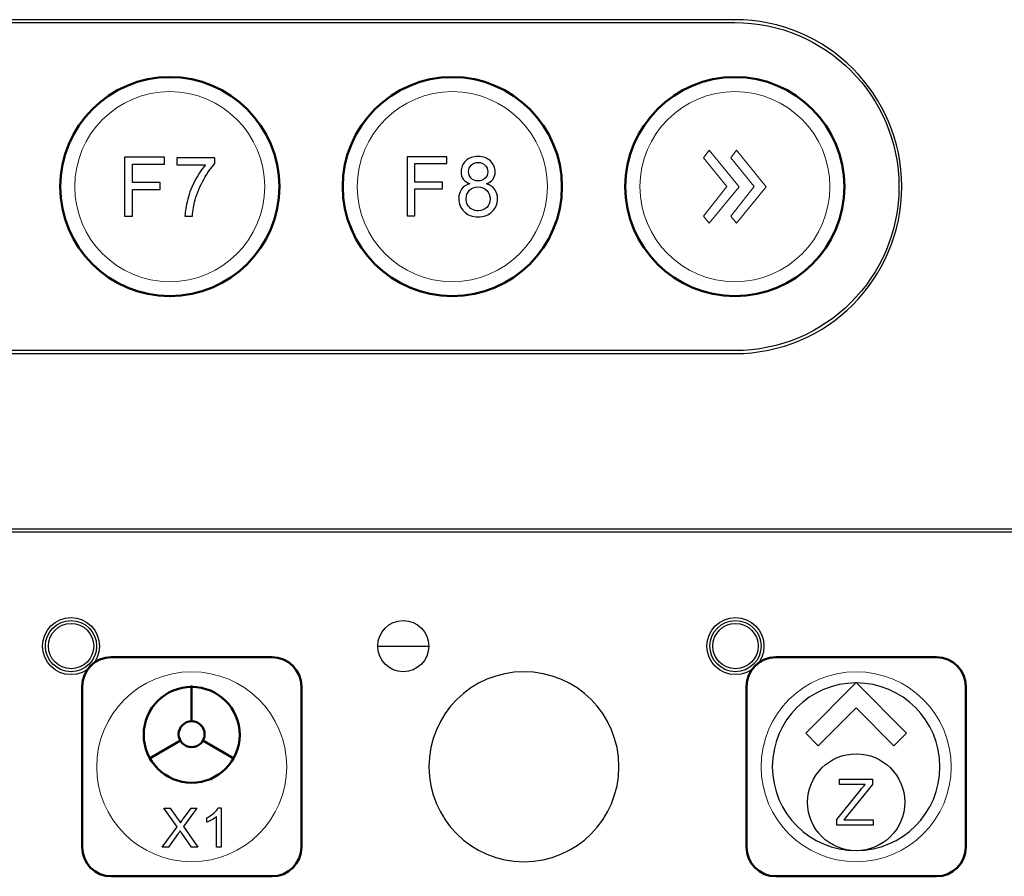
# Model space of a CAD drawing. Header units: millimetres. Extents: x 6964 to 8548, y -230 to 508.
# Tile 18 of 137: x 7194 to 7261, y -133 to -74. Entities that reach past the tile are written whole.
import ezdxf

# ---------------------------------------------------------------- set-up
doc = ezdxf.new("R2010")
doc.units = ezdxf.units.MM
doc.header["$LTSCALE"] = 3
doc.layers.add('layer 1', color=7, linetype='Continuous')

msp = doc.modelspace()

# ---------------------------------------------------------------- linework, layer by layer
at = {"linetype": 'Continuous', "lineweight": 30}
for p, q in [((7242.809, -74.461), (7068.839, -74.461)), ((7068.839, -97.31), (7242.809, -97.31)), ((7420.175, -109.33), (7059.322, -109.33))]:
    msp.add_line(p, q, dxfattribs=at)
msp.add_line((7218.38, -117.331), (7221.88, -117.331))
msp.add_arc((7242.809, -85.886), 11.425, 270, 90, dxfattribs=at)
at = {"layer": 'layer 1'}
for points, knots in [([(7242.817, -97.11), (7249.016, -97.11), (7254.041, -92.085), (7254.041, -85.886), (7254.041, -85.886), (7254.041, -79.687), (7249.016, -74.661), (7242.817, -74.661), (7242.817, -74.661), (7242.817, -74.661), (7068.847, -74.661), (7068.847, -74.661), (7068.847, -74.661), (7064.837, -74.661), (7061.131, -76.8), (7059.126, -80.273), (7059.126, -80.273), (7057.121, -83.746), (7057.121, -88.025), (7059.126, -91.498), (7059.126, -91.498), (7061.131, -94.971), (7064.837, -97.11), (7068.847, -97.11), (7068.847, -97.11), (7068.847, -97.11), (7242.817, -97.11), (7242.817, -97.11)], [0, 0, 0, 0, 0.125, 0.125, 0.125, 0.125, 0.25, 0.25, 0.25, 0.25, 0.375, 0.375, 0.375, 0.375, 0.5, 0.5, 0.5, 0.5, 0.625, 0.625, 0.625, 0.625, 0.75, 0.75, 0.75, 0.75, 1, 1, 1, 1]), ([(7201.068, -87.906), (7201.068, -87.906), (7201.068, -83.865), (7201.068, -83.865), (7201.068, -83.865), (7201.068, -83.865), (7203.794, -83.865), (7203.794, -83.865), (7203.794, -83.865), (7203.794, -83.865), (7203.794, -84.339), (7203.794, -84.339), (7203.794, -84.339), (7203.794, -84.339), (7201.604, -84.339), (7201.604, -84.339), (7201.604, -84.339), (7201.604, -84.339), (7201.604, -85.598), (7201.604, -85.598), (7201.604, -85.598), (7201.604, -85.598), (7203.501, -85.598), (7203.501, -85.598), (7203.501, -85.598), (7203.501, -85.598), (7203.501, -86.072), (7203.501, -86.072), (7203.501, -86.072), (7203.501, -86.072), (7201.604, -86.072), (7201.604, -86.072), (7201.604, -86.072), (7201.604, -86.072), (7201.604, -87.906), (7201.604, -87.906), (7201.604, -87.906), (7201.604, -87.906), (7201.068, -87.906), (7201.068, -87.906)], [0, 0, 0, 0, 0.090909, 0.090909, 0.090909, 0.090909, 0.181818, 0.181818, 0.181818, 0.181818, 0.272727, 0.272727, 0.272727, 0.272727, 0.363636, 0.363636, 0.363636, 0.363636, 0.454545, 0.454545, 0.454545, 0.454545, 0.545455, 0.545455, 0.545455, 0.545455, 0.636364, 0.636364, 0.636364, 0.636364, 0.727273, 0.727273, 0.727273, 0.727273, 0.818182, 0.818182, 0.818182, 0.818182, 1, 1, 1, 1]), ([(7204.632, -84.39), (7204.632, -84.39), (7204.632, -83.916), (7204.632, -83.916), (7204.632, -83.916), (7204.632, -83.916), (7207.245, -83.916), (7207.245, -83.916), (7207.245, -83.916), (7207.245, -83.916), (7207.245, -84.3), (7207.245, -84.3), (7207.245, -84.3), (7206.989, -84.573), (7206.733, -84.937), (7206.481, -85.392), (7206.481, -85.392), (7206.228, -85.846), (7206.033, -86.314), (7205.895, -86.795), (7205.895, -86.795), (7205.796, -87.132), (7205.732, -87.504), (7205.704, -87.906), (7205.704, -87.906), (7205.704, -87.906), (7205.196, -87.906), (7205.196, -87.906), (7205.196, -87.906), (7205.202, -87.588), (7205.264, -87.204), (7205.384, -86.753), (7205.384, -86.753), (7205.503, -86.302), (7205.673, -85.867), (7205.896, -85.448), (7205.896, -85.448), (7206.119, -85.03), (7206.356, -84.677), (7206.608, -84.39), (7206.608, -84.39), (7206.608, -84.39), (7204.632, -84.39), (7204.632, -84.39)], [0, 0, 0, 0, 0.083333, 0.083333, 0.083333, 0.083333, 0.166667, 0.166667, 0.166667, 0.166667, 0.25, 0.25, 0.25, 0.25, 0.333333, 0.333333, 0.333333, 0.333333, 0.416667, 0.416667, 0.416667, 0.416667, 0.5, 0.5, 0.5, 0.5, 0.583333, 0.583333, 0.583333, 0.583333, 0.666667, 0.666667, 0.666667, 0.666667, 0.75, 0.75, 0.75, 0.75, 0.833333, 0.833333, 0.833333, 0.833333, 1, 1, 1, 1]), ([(7220.393, -87.881), (7220.393, -87.881), (7220.393, -83.84), (7220.393, -83.84), (7220.393, -83.84), (7220.393, -83.84), (7223.119, -83.84), (7223.119, -83.84), (7223.119, -83.84), (7223.119, -83.84), (7223.119, -84.314), (7223.119, -84.314), (7223.119, -84.314), (7223.119, -84.314), (7220.929, -84.314), (7220.929, -84.314), (7220.929, -84.314), (7220.929, -84.314), (7220.929, -85.572), (7220.929, -85.572), (7220.929, -85.572), (7220.929, -85.572), (7222.825, -85.572), (7222.825, -85.572), (7222.825, -85.572), (7222.825, -85.572), (7222.825, -86.047), (7222.825, -86.047), (7222.825, -86.047), (7222.825, -86.047), (7220.929, -86.047), (7220.929, -86.047), (7220.929, -86.047), (7220.929, -86.047), (7220.929, -87.881), (7220.929, -87.881), (7220.929, -87.881), (7220.929, -87.881), (7220.393, -87.881), (7220.393, -87.881)], [0, 0, 0, 0, 0.090909, 0.090909, 0.090909, 0.090909, 0.181818, 0.181818, 0.181818, 0.181818, 0.272727, 0.272727, 0.272727, 0.272727, 0.363636, 0.363636, 0.363636, 0.363636, 0.454545, 0.454545, 0.454545, 0.454545, 0.545455, 0.545455, 0.545455, 0.545455, 0.636364, 0.636364, 0.636364, 0.636364, 0.727273, 0.727273, 0.727273, 0.727273, 0.818182, 0.818182, 0.818182, 0.818182, 1, 1, 1, 1]), ([(7224.693, -85.69), (7224.487, -85.615), (7224.335, -85.507), (7224.235, -85.367), (7224.235, -85.367), (7224.136, -85.227), (7224.086, -85.06), (7224.086, -84.865), (7224.086, -84.865), (7224.086, -84.571), (7224.192, -84.324), (7224.402, -84.124), (7224.402, -84.124), (7224.614, -83.923), (7224.894, -83.823), (7225.245, -83.823), (7225.245, -83.823), (7225.597, -83.823), (7225.881, -83.925), (7226.096, -84.13), (7226.096, -84.13), (7226.31, -84.335), (7226.417, -84.585), (7226.417, -84.879), (7226.417, -84.879), (7226.417, -85.066), (7226.368, -85.23), (7226.271, -85.368), (7226.271, -85.368), (7226.173, -85.508), (7226.024, -85.615), (7225.824, -85.69), (7225.824, -85.69), (7226.071, -85.771), (7226.258, -85.901), (7226.387, -86.081), (7226.387, -86.081), (7226.516, -86.261), (7226.581, -86.476), (7226.581, -86.726), (7226.581, -86.726), (7226.581, -87.071), (7226.459, -87.361), (7226.215, -87.596), (7226.215, -87.596), (7225.971, -87.831), (7225.65, -87.949), (7225.252, -87.949), (7225.252, -87.949), (7224.854, -87.949), (7224.533, -87.831), (7224.289, -87.595), (7224.289, -87.595), (7224.045, -87.359), (7223.923, -87.064), (7223.923, -86.712), (7223.923, -86.712), (7223.923, -86.449), (7223.989, -86.229), (7224.123, -86.052), (7224.123, -86.052), (7224.257, -85.874), (7224.447, -85.754), (7224.693, -85.69)], [0, 0, 0, 0, 0.058824, 0.058824, 0.058824, 0.058824, 0.117647, 0.117647, 0.117647, 0.117647, 0.176471, 0.176471, 0.176471, 0.176471, 0.235294, 0.235294, 0.235294, 0.235294, 0.294118, 0.294118, 0.294118, 0.294118, 0.352941, 0.352941, 0.352941, 0.352941, 0.411765, 0.411765, 0.411765, 0.411765, 0.470588, 0.470588, 0.470588, 0.470588, 0.529412, 0.529412, 0.529412, 0.529412, 0.588235, 0.588235, 0.588235, 0.588235, 0.647059, 0.647059, 0.647059, 0.647059, 0.705882, 0.705882, 0.705882, 0.705882, 0.764706, 0.764706, 0.764706, 0.764706, 0.823529, 0.823529, 0.823529, 0.823529, 0.882353, 0.882353, 0.882353, 0.882353, 1, 1, 1, 1]), ([(7224.594, -84.847), (7224.594, -85.039), (7224.655, -85.195), (7224.777, -85.317), (7224.777, -85.317), (7224.899, -85.438), (7225.059, -85.499), (7225.257, -85.499), (7225.257, -85.499), (7225.45, -85.499), (7225.606, -85.439), (7225.728, -85.318), (7225.728, -85.318), (7225.849, -85.198), (7225.909, -85.05), (7225.909, -84.875), (7225.909, -84.875), (7225.909, -84.693), (7225.847, -84.54), (7225.722, -84.415), (7225.722, -84.415), (7225.598, -84.291), (7225.441, -84.229), (7225.252, -84.229), (7225.252, -84.229), (7225.061, -84.229), (7224.904, -84.29), (7224.78, -84.412), (7224.78, -84.412), (7224.656, -84.533), (7224.594, -84.678), (7224.594, -84.847)], [0, 0, 0, 0, 0.111111, 0.111111, 0.111111, 0.111111, 0.222222, 0.222222, 0.222222, 0.222222, 0.333333, 0.333333, 0.333333, 0.333333, 0.444444, 0.444444, 0.444444, 0.444444, 0.555556, 0.555556, 0.555556, 0.555556, 0.666667, 0.666667, 0.666667, 0.666667, 0.777778, 0.777778, 0.777778, 0.777778, 1, 1, 1, 1]), ([(7224.431, -86.715), (7224.431, -86.858), (7224.463, -86.994), (7224.529, -87.127), (7224.529, -87.127), (7224.595, -87.258), (7224.695, -87.361), (7224.828, -87.433), (7224.828, -87.433), (7224.961, -87.506), (7225.104, -87.542), (7225.256, -87.542), (7225.256, -87.542), (7225.495, -87.542), (7225.69, -87.466), (7225.844, -87.314), (7225.844, -87.314), (7225.997, -87.161), (7226.073, -86.968), (7226.073, -86.732), (7226.073, -86.732), (7226.073, -86.493), (7225.994, -86.296), (7225.837, -86.14), (7225.837, -86.14), (7225.679, -85.984), (7225.479, -85.906), (7225.24, -85.906), (7225.24, -85.906), (7225.004, -85.906), (7224.812, -85.983), (7224.659, -86.137), (7224.659, -86.137), (7224.507, -86.291), (7224.431, -86.484), (7224.431, -86.715)], [0, 0, 0, 0, 0.1, 0.1, 0.1, 0.1, 0.2, 0.2, 0.2, 0.2, 0.3, 0.3, 0.3, 0.3, 0.4, 0.4, 0.4, 0.4, 0.5, 0.5, 0.5, 0.5, 0.6, 0.6, 0.6, 0.6, 0.7, 0.7, 0.7, 0.7, 0.8, 0.8, 0.8, 0.8, 1, 1, 1, 1]), ([(7199.352, -117.331), (7199.352, -116.254), (7198.479, -115.381), (7197.402, -115.381), (7197.402, -115.381), (7196.325, -115.381), (7195.452, -116.254), (7195.452, -117.331), (7195.452, -117.331), (7195.452, -118.408), (7196.325, -119.281), (7197.402, -119.281), (7197.402, -119.281), (7198.479, -119.281), (7199.352, -118.408), (7199.352, -117.331)], [0, 0, 0, 0, 0.2, 0.2, 0.2, 0.2, 0.4, 0.4, 0.4, 0.4, 0.6, 0.6, 0.6, 0.6, 1, 1, 1, 1]), ([(7199.152, -117.331), (7199.152, -116.364), (7198.368, -115.581), (7197.402, -115.581), (7197.402, -115.581), (7196.435, -115.581), (7195.652, -116.364), (7195.652, -117.331), (7195.652, -117.331), (7195.652, -118.297), (7196.435, -119.081), (7197.402, -119.081), (7197.402, -119.081), (7198.368, -119.081), (7199.152, -118.297), (7199.152, -117.331)], [0, 0, 0, 0, 0.2, 0.2, 0.2, 0.2, 0.4, 0.4, 0.4, 0.4, 0.6, 0.6, 0.6, 0.6, 1, 1, 1, 1]), ([(7198.952, -117.331), (7198.952, -116.475), (7198.258, -115.781), (7197.402, -115.781), (7197.402, -115.781), (7196.546, -115.781), (7195.852, -116.475), (7195.852, -117.331), (7195.852, -117.331), (7195.852, -118.187), (7196.546, -118.881), (7197.402, -118.881), (7197.402, -118.881), (7198.258, -118.881), (7198.952, -118.187), (7198.952, -117.331)], [0, 0, 0, 0, 0.2, 0.2, 0.2, 0.2, 0.4, 0.4, 0.4, 0.4, 0.6, 0.6, 0.6, 0.6, 1, 1, 1, 1]), ([(7221.88, -117.331), (7221.88, -116.364), (7221.096, -115.581), (7220.13, -115.581), (7220.13, -115.581), (7219.163, -115.581), (7218.38, -116.364), (7218.38, -117.331), (7218.38, -117.331), (7218.38, -118.297), (7219.163, -119.081), (7220.13, -119.081), (7220.13, -119.081), (7221.096, -119.081), (7221.88, -118.297), (7221.88, -117.331)], [0, 0, 0, 0, 0.2, 0.2, 0.2, 0.2, 0.4, 0.4, 0.4, 0.4, 0.6, 0.6, 0.6, 0.6, 1, 1, 1, 1]), ([(7244.808, -117.331), (7244.808, -116.254), (7243.935, -115.381), (7242.858, -115.381), (7242.858, -115.381), (7241.781, -115.381), (7240.908, -116.254), (7240.908, -117.331), (7240.908, -117.331), (7240.908, -118.408), (7241.781, -119.281), (7242.858, -119.281), (7242.858, -119.281), (7243.935, -119.281), (7244.808, -118.408), (7244.808, -117.331)], [0, 0, 0, 0, 0.2, 0.2, 0.2, 0.2, 0.4, 0.4, 0.4, 0.4, 0.6, 0.6, 0.6, 0.6, 1, 1, 1, 1]), ([(7244.608, -117.331), (7244.608, -116.364), (7243.824, -115.581), (7242.858, -115.581), (7242.858, -115.581), (7241.891, -115.581), (7241.108, -116.364), (7241.108, -117.331), (7241.108, -117.331), (7241.108, -118.297), (7241.891, -119.081), (7242.858, -119.081), (7242.858, -119.081), (7243.824, -119.081), (7244.608, -118.297), (7244.608, -117.331)], [0, 0, 0, 0, 0.2, 0.2, 0.2, 0.2, 0.4, 0.4, 0.4, 0.4, 0.6, 0.6, 0.6, 0.6, 1, 1, 1, 1]), ([(7244.408, -117.331), (7244.408, -116.475), (7243.714, -115.781), (7242.858, -115.781), (7242.858, -115.781), (7242.002, -115.781), (7241.308, -116.475), (7241.308, -117.331), (7241.308, -117.331), (7241.308, -118.187), (7242.002, -118.881), (7242.858, -118.881), (7242.858, -118.881), (7243.714, -118.881), (7244.408, -118.187), (7244.408, -117.331)], [0, 0, 0, 0, 0.2, 0.2, 0.2, 0.2, 0.4, 0.4, 0.4, 0.4, 0.6, 0.6, 0.6, 0.6, 1, 1, 1, 1]), ([(7234.885, -125.586), (7234.885, -121.996), (7231.974, -119.086), (7228.385, -119.086), (7228.385, -119.086), (7224.795, -119.086), (7221.885, -121.996), (7221.885, -125.586), (7221.885, -125.586), (7221.885, -129.175), (7224.795, -132.086), (7228.385, -132.086)], [0, 0, 0, 0, 0.2, 0.2, 0.2, 0.2, 0.4, 0.4, 0.4, 0.4, 0.6, 0.6, 0.6, 0.6]), ([(7251.113, -131.338), (7252.946, -131.338), (7254.433, -129.851), (7254.433, -128.018), (7254.433, -128.018), (7254.433, -126.185), (7252.946, -124.698), (7251.113, -124.698), (7251.113, -124.698), (7249.279, -124.698), (7247.793, -126.185), (7247.793, -128.018), (7247.793, -128.018), (7247.793, -129.851), (7249.279, -131.338), (7251.113, -131.338)], [0, 0, 0, 0, 0.2, 0.2, 0.2, 0.2, 0.4, 0.4, 0.4, 0.4, 0.6, 0.6, 0.6, 0.6, 1, 1, 1, 1]), ([(7207.349, -128.995), (7207.269, -129.071), (7207.165, -129.146), (7207.037, -129.222), (7207.037, -129.222), (7206.909, -129.297), (7206.793, -129.354), (7206.691, -129.391)], [0.2, 0.2, 0.2, 0.2, 0.3, 0.3, 0.3, 0.3, 0.4, 0.4, 0.4, 0.4])]:
    msp.add_open_spline(points, degree=3, knots=knots, dxfattribs=at)
at = {"layer": 'layer 1', "lineweight": 50}
for points, knots in [([(7204.157, -93.386), (7204.157, -93.386), (7204.157, -93.386), (7204.157, -93.386), (7204.157, -93.386), (7208.282, -93.386), (7211.657, -90.011), (7211.657, -85.886), (7211.657, -85.886), (7211.657, -85.886), (7211.657, -85.886), (7211.657, -85.886), (7211.657, -85.886), (7211.657, -81.761), (7208.282, -78.386), (7204.157, -78.386), (7204.157, -78.386), (7204.157, -78.386), (7204.157, -78.386), (7204.157, -78.386), (7204.157, -78.386), (7200.032, -78.386), (7196.657, -81.761), (7196.657, -85.886), (7196.657, -85.886), (7196.657, -85.886), (7196.657, -85.886), (7196.657, -85.886), (7196.657, -85.886), (7196.657, -90.011), (7200.032, -93.386), (7204.157, -93.386)], [0, 0, 0, 0, 0.111111, 0.111111, 0.111111, 0.111111, 0.222222, 0.222222, 0.222222, 0.222222, 0.333333, 0.333333, 0.333333, 0.333333, 0.444444, 0.444444, 0.444444, 0.444444, 0.555556, 0.555556, 0.555556, 0.555556, 0.666667, 0.666667, 0.666667, 0.666667, 0.777778, 0.777778, 0.777778, 0.777778, 1, 1, 1, 1]), ([(7223.487, -93.386), (7223.487, -93.386), (7223.487, -93.386), (7223.487, -93.386), (7223.487, -93.386), (7227.612, -93.386), (7230.987, -90.011), (7230.987, -85.886), (7230.987, -85.886), (7230.987, -85.886), (7230.987, -85.886), (7230.987, -85.886), (7230.987, -85.886), (7230.987, -81.761), (7227.612, -78.386), (7223.487, -78.386), (7223.487, -78.386), (7223.487, -78.386), (7223.487, -78.386), (7223.487, -78.386), (7223.487, -78.386), (7219.362, -78.386), (7215.987, -81.761), (7215.987, -85.886), (7215.987, -85.886), (7215.987, -85.886), (7215.987, -85.886), (7215.987, -85.886), (7215.987, -85.886), (7215.987, -90.011), (7219.362, -93.386), (7223.487, -93.386)], [0, 0, 0, 0, 0.111111, 0.111111, 0.111111, 0.111111, 0.222222, 0.222222, 0.222222, 0.222222, 0.333333, 0.333333, 0.333333, 0.333333, 0.444444, 0.444444, 0.444444, 0.444444, 0.555556, 0.555556, 0.555556, 0.555556, 0.666667, 0.666667, 0.666667, 0.666667, 0.777778, 0.777778, 0.777778, 0.777778, 1, 1, 1, 1]), ([(7242.817, -93.386), (7242.817, -93.386), (7242.817, -93.386), (7242.817, -93.386), (7242.817, -93.386), (7246.942, -93.386), (7250.317, -90.011), (7250.317, -85.886), (7250.317, -85.886), (7250.317, -85.886), (7250.317, -85.886), (7250.317, -85.886), (7250.317, -85.886), (7250.317, -81.761), (7246.942, -78.386), (7242.817, -78.386), (7242.817, -78.386), (7242.817, -78.386), (7242.817, -78.386), (7242.817, -78.386), (7242.817, -78.386), (7238.692, -78.386), (7235.317, -81.761), (7235.317, -85.886), (7235.317, -85.886), (7235.317, -85.886), (7235.317, -85.886), (7235.317, -85.886), (7235.317, -85.886), (7235.317, -90.011), (7238.692, -93.386), (7242.817, -93.386)], [0, 0, 0, 0, 0.111111, 0.111111, 0.111111, 0.111111, 0.222222, 0.222222, 0.222222, 0.222222, 0.333333, 0.333333, 0.333333, 0.333333, 0.444444, 0.444444, 0.444444, 0.444444, 0.555556, 0.555556, 0.555556, 0.555556, 0.666667, 0.666667, 0.666667, 0.666667, 0.777778, 0.777778, 0.777778, 0.777778, 1, 1, 1, 1]), ([(7205.657, -120.119), (7207.469, -120.119), (7208.939, -121.589), (7208.939, -123.401), (7208.939, -123.401), (7208.939, -125.214), (7207.469, -126.684), (7205.657, -126.684), (7205.657, -126.684), (7203.844, -126.684), (7202.374, -125.214), (7202.374, -123.401), (7202.374, -123.401), (7202.374, -121.589), (7203.844, -120.119), (7205.657, -120.119)], [0, 0, 0, 0, 0.2, 0.2, 0.2, 0.2, 0.4, 0.4, 0.4, 0.4, 0.6, 0.6, 0.6, 0.6, 1, 1, 1, 1]), ([(7205.653, -122.47), (7206.144, -122.47), (7206.542, -122.868), (7206.542, -123.358), (7206.542, -123.358), (7206.542, -123.849), (7206.144, -124.247), (7205.653, -124.247), (7205.653, -124.247), (7205.163, -124.247), (7204.765, -123.849), (7204.765, -123.358), (7204.765, -123.358), (7204.765, -122.868), (7205.163, -122.47), (7205.653, -122.47)], [0, 0, 0, 0, 0.2, 0.2, 0.2, 0.2, 0.4, 0.4, 0.4, 0.4, 0.6, 0.6, 0.6, 0.6, 1, 1, 1, 1])]:
    msp.add_open_spline(points, degree=3, knots=knots, dxfattribs=at)
at = {"layer": 'layer 1', "lineweight": 9}
for points, knots in [([(7210.657, -85.886), (7210.657, -82.296), (7207.747, -79.386), (7204.157, -79.386), (7204.157, -79.386), (7200.567, -79.386), (7197.657, -82.296), (7197.657, -85.886), (7197.657, -85.886), (7197.657, -89.476), (7200.567, -92.386), (7204.157, -92.386), (7204.157, -92.386), (7207.747, -92.386), (7210.657, -89.476), (7210.657, -85.886)], [0, 0, 0, 0, 0.2, 0.2, 0.2, 0.2, 0.4, 0.4, 0.4, 0.4, 0.6, 0.6, 0.6, 0.6, 1, 1, 1, 1]), ([(7229.987, -85.886), (7229.987, -82.296), (7227.077, -79.386), (7223.487, -79.386), (7223.487, -79.386), (7219.897, -79.386), (7216.987, -82.296), (7216.987, -85.886), (7216.987, -85.886), (7216.987, -89.476), (7219.897, -92.386), (7223.487, -92.386), (7223.487, -92.386), (7227.077, -92.386), (7229.987, -89.476), (7229.987, -85.886)], [0, 0, 0, 0, 0.2, 0.2, 0.2, 0.2, 0.4, 0.4, 0.4, 0.4, 0.6, 0.6, 0.6, 0.6, 1, 1, 1, 1]), ([(7249.317, -85.886), (7249.317, -82.296), (7246.407, -79.386), (7242.817, -79.386), (7242.817, -79.386), (7239.227, -79.386), (7236.317, -82.296), (7236.317, -85.886), (7236.317, -85.886), (7236.317, -89.476), (7239.227, -92.386), (7242.817, -92.386), (7242.817, -92.386), (7246.407, -92.386), (7249.317, -89.476), (7249.317, -85.886)], [0, 0, 0, 0, 0.2, 0.2, 0.2, 0.2, 0.4, 0.4, 0.4, 0.4, 0.6, 0.6, 0.6, 0.6, 1, 1, 1, 1]), ([(7241.067, -88.383), (7241.067, -88.383), (7243.1, -85.908), (7243.1, -85.908), (7243.1, -85.908), (7243.1, -85.908), (7241.067, -83.388), (7241.067, -83.388), (7241.067, -83.388), (7241.067, -83.388), (7240.669, -83.919), (7240.669, -83.919), (7240.669, -83.919), (7240.669, -83.919), (7242.272, -85.878), (7242.272, -85.878), (7242.272, -85.878), (7242.272, -85.878), (7240.669, -87.897), (7240.669, -87.897), (7240.669, -87.897), (7240.669, -87.897), (7241.067, -88.383), (7241.067, -88.383)], [0, 0, 0, 0, 0.142857, 0.142857, 0.142857, 0.142857, 0.285714, 0.285714, 0.285714, 0.285714, 0.428571, 0.428571, 0.428571, 0.428571, 0.571429, 0.571429, 0.571429, 0.571429, 0.714286, 0.714286, 0.714286, 0.714286, 1, 1, 1, 1]), ([(7242.931, -88.383), (7242.931, -88.383), (7244.964, -85.908), (7244.964, -85.908), (7244.964, -85.908), (7244.964, -85.908), (7242.931, -83.388), (7242.931, -83.388), (7242.931, -83.388), (7242.931, -83.388), (7242.533, -83.919), (7242.533, -83.919), (7242.533, -83.919), (7242.533, -83.919), (7244.136, -85.878), (7244.136, -85.878), (7244.136, -85.878), (7244.136, -85.878), (7242.533, -87.897), (7242.533, -87.897), (7242.533, -87.897), (7242.533, -87.897), (7242.931, -88.383), (7242.931, -88.383)], [0, 0, 0, 0, 0.142857, 0.142857, 0.142857, 0.142857, 0.285714, 0.285714, 0.285714, 0.285714, 0.428571, 0.428571, 0.428571, 0.428571, 0.571429, 0.571429, 0.571429, 0.571429, 0.714286, 0.714286, 0.714286, 0.714286, 1, 1, 1, 1]), ([(7201.068, -87.906), (7201.068, -87.906), (7201.068, -83.865), (7201.068, -83.865), (7201.068, -83.865), (7201.068, -83.865), (7203.794, -83.865), (7203.794, -83.865), (7203.794, -83.865), (7203.794, -83.865), (7203.794, -84.339), (7203.794, -84.339), (7203.794, -84.339), (7203.794, -84.339), (7201.604, -84.339), (7201.604, -84.339), (7201.604, -84.339), (7201.604, -84.339), (7201.604, -85.598), (7201.604, -85.598), (7201.604, -85.598), (7201.604, -85.598), (7203.501, -85.598), (7203.501, -85.598), (7203.501, -85.598), (7203.501, -85.598), (7203.501, -86.072), (7203.501, -86.072), (7203.501, -86.072), (7203.501, -86.072), (7201.604, -86.072), (7201.604, -86.072), (7201.604, -86.072), (7201.604, -86.072), (7201.604, -87.906), (7201.604, -87.906), (7201.604, -87.906), (7201.604, -87.906), (7201.068, -87.906), (7201.068, -87.906)], [0, 0, 0, 0, 0.090909, 0.090909, 0.090909, 0.090909, 0.181818, 0.181818, 0.181818, 0.181818, 0.272727, 0.272727, 0.272727, 0.272727, 0.363636, 0.363636, 0.363636, 0.363636, 0.454545, 0.454545, 0.454545, 0.454545, 0.545455, 0.545455, 0.545455, 0.545455, 0.636364, 0.636364, 0.636364, 0.636364, 0.727273, 0.727273, 0.727273, 0.727273, 0.818182, 0.818182, 0.818182, 0.818182, 1, 1, 1, 1]), ([(7204.632, -84.39), (7204.632, -84.39), (7204.632, -83.916), (7204.632, -83.916), (7204.632, -83.916), (7204.632, -83.916), (7207.245, -83.916), (7207.245, -83.916), (7207.245, -83.916), (7207.245, -83.916), (7207.245, -84.3), (7207.245, -84.3), (7207.245, -84.3), (7206.989, -84.573), (7206.733, -84.937), (7206.481, -85.392), (7206.481, -85.392), (7206.228, -85.846), (7206.033, -86.314), (7205.895, -86.795), (7205.895, -86.795), (7205.796, -87.132), (7205.732, -87.504), (7205.704, -87.906), (7205.704, -87.906), (7205.704, -87.906), (7205.196, -87.906), (7205.196, -87.906), (7205.196, -87.906), (7205.202, -87.588), (7205.264, -87.204), (7205.384, -86.753), (7205.384, -86.753), (7205.503, -86.302), (7205.673, -85.867), (7205.896, -85.448), (7205.896, -85.448), (7206.119, -85.03), (7206.356, -84.677), (7206.608, -84.39), (7206.608, -84.39), (7206.608, -84.39), (7204.632, -84.39), (7204.632, -84.39)], [0, 0, 0, 0, 0.083333, 0.083333, 0.083333, 0.083333, 0.166667, 0.166667, 0.166667, 0.166667, 0.25, 0.25, 0.25, 0.25, 0.333333, 0.333333, 0.333333, 0.333333, 0.416667, 0.416667, 0.416667, 0.416667, 0.5, 0.5, 0.5, 0.5, 0.583333, 0.583333, 0.583333, 0.583333, 0.666667, 0.666667, 0.666667, 0.666667, 0.75, 0.75, 0.75, 0.75, 0.833333, 0.833333, 0.833333, 0.833333, 1, 1, 1, 1]), ([(7220.393, -87.881), (7220.393, -87.881), (7220.393, -83.84), (7220.393, -83.84), (7220.393, -83.84), (7220.393, -83.84), (7223.119, -83.84), (7223.119, -83.84), (7223.119, -83.84), (7223.119, -83.84), (7223.119, -84.314), (7223.119, -84.314), (7223.119, -84.314), (7223.119, -84.314), (7220.929, -84.314), (7220.929, -84.314), (7220.929, -84.314), (7220.929, -84.314), (7220.929, -85.572), (7220.929, -85.572), (7220.929, -85.572), (7220.929, -85.572), (7222.825, -85.572), (7222.825, -85.572), (7222.825, -85.572), (7222.825, -85.572), (7222.825, -86.047), (7222.825, -86.047), (7222.825, -86.047), (7222.825, -86.047), (7220.929, -86.047), (7220.929, -86.047), (7220.929, -86.047), (7220.929, -86.047), (7220.929, -87.881), (7220.929, -87.881), (7220.929, -87.881), (7220.929, -87.881), (7220.393, -87.881), (7220.393, -87.881)], [0, 0, 0, 0, 0.090909, 0.090909, 0.090909, 0.090909, 0.181818, 0.181818, 0.181818, 0.181818, 0.272727, 0.272727, 0.272727, 0.272727, 0.363636, 0.363636, 0.363636, 0.363636, 0.454545, 0.454545, 0.454545, 0.454545, 0.545455, 0.545455, 0.545455, 0.545455, 0.636364, 0.636364, 0.636364, 0.636364, 0.727273, 0.727273, 0.727273, 0.727273, 0.818182, 0.818182, 0.818182, 0.818182, 1, 1, 1, 1]), ([(7224.693, -85.69), (7224.487, -85.615), (7224.335, -85.507), (7224.235, -85.367), (7224.235, -85.367), (7224.136, -85.227), (7224.086, -85.06), (7224.086, -84.865), (7224.086, -84.865), (7224.086, -84.571), (7224.192, -84.324), (7224.402, -84.124), (7224.402, -84.124), (7224.614, -83.923), (7224.894, -83.823), (7225.245, -83.823), (7225.245, -83.823), (7225.597, -83.823), (7225.881, -83.925), (7226.096, -84.13), (7226.096, -84.13), (7226.31, -84.335), (7226.417, -84.585), (7226.417, -84.879), (7226.417, -84.879), (7226.417, -85.066), (7226.368, -85.23), (7226.271, -85.368), (7226.271, -85.368), (7226.173, -85.508), (7226.024, -85.615), (7225.824, -85.69), (7225.824, -85.69), (7226.071, -85.771), (7226.258, -85.901), (7226.387, -86.081), (7226.387, -86.081), (7226.516, -86.261), (7226.581, -86.476), (7226.581, -86.726), (7226.581, -86.726), (7226.581, -87.071), (7226.459, -87.361), (7226.215, -87.596), (7226.215, -87.596), (7225.971, -87.831), (7225.65, -87.949), (7225.252, -87.949), (7225.252, -87.949), (7224.854, -87.949), (7224.533, -87.831), (7224.289, -87.595), (7224.289, -87.595), (7224.045, -87.359), (7223.923, -87.064), (7223.923, -86.712), (7223.923, -86.712), (7223.923, -86.449), (7223.989, -86.229), (7224.123, -86.052), (7224.123, -86.052), (7224.257, -85.874), (7224.447, -85.754), (7224.693, -85.69)], [0, 0, 0, 0, 0.058824, 0.058824, 0.058824, 0.058824, 0.117647, 0.117647, 0.117647, 0.117647, 0.176471, 0.176471, 0.176471, 0.176471, 0.235294, 0.235294, 0.235294, 0.235294, 0.294118, 0.294118, 0.294118, 0.294118, 0.352941, 0.352941, 0.352941, 0.352941, 0.411765, 0.411765, 0.411765, 0.411765, 0.470588, 0.470588, 0.470588, 0.470588, 0.529412, 0.529412, 0.529412, 0.529412, 0.588235, 0.588235, 0.588235, 0.588235, 0.647059, 0.647059, 0.647059, 0.647059, 0.705882, 0.705882, 0.705882, 0.705882, 0.764706, 0.764706, 0.764706, 0.764706, 0.823529, 0.823529, 0.823529, 0.823529, 0.882353, 0.882353, 0.882353, 0.882353, 1, 1, 1, 1]), ([(7224.594, -84.847), (7224.594, -85.039), (7224.655, -85.195), (7224.777, -85.317), (7224.777, -85.317), (7224.899, -85.438), (7225.059, -85.499), (7225.257, -85.499), (7225.257, -85.499), (7225.45, -85.499), (7225.606, -85.439), (7225.728, -85.318), (7225.728, -85.318), (7225.849, -85.198), (7225.909, -85.05), (7225.909, -84.875), (7225.909, -84.875), (7225.909, -84.693), (7225.847, -84.54), (7225.722, -84.415), (7225.722, -84.415), (7225.598, -84.291), (7225.441, -84.229), (7225.252, -84.229), (7225.252, -84.229), (7225.061, -84.229), (7224.904, -84.29), (7224.78, -84.412), (7224.78, -84.412), (7224.656, -84.533), (7224.594, -84.678), (7224.594, -84.847)], [0, 0, 0, 0, 0.111111, 0.111111, 0.111111, 0.111111, 0.222222, 0.222222, 0.222222, 0.222222, 0.333333, 0.333333, 0.333333, 0.333333, 0.444444, 0.444444, 0.444444, 0.444444, 0.555556, 0.555556, 0.555556, 0.555556, 0.666667, 0.666667, 0.666667, 0.666667, 0.777778, 0.777778, 0.777778, 0.777778, 1, 1, 1, 1]), ([(7224.431, -86.715), (7224.431, -86.858), (7224.463, -86.994), (7224.529, -87.127), (7224.529, -87.127), (7224.595, -87.258), (7224.695, -87.361), (7224.828, -87.433), (7224.828, -87.433), (7224.961, -87.506), (7225.104, -87.542), (7225.256, -87.542), (7225.256, -87.542), (7225.495, -87.542), (7225.69, -87.466), (7225.844, -87.314), (7225.844, -87.314), (7225.997, -87.161), (7226.073, -86.968), (7226.073, -86.732), (7226.073, -86.732), (7226.073, -86.493), (7225.994, -86.296), (7225.837, -86.14), (7225.837, -86.14), (7225.679, -85.984), (7225.479, -85.906), (7225.24, -85.906), (7225.24, -85.906), (7225.004, -85.906), (7224.812, -85.983), (7224.659, -86.137), (7224.659, -86.137), (7224.507, -86.291), (7224.431, -86.484), (7224.431, -86.715)], [0, 0, 0, 0, 0.1, 0.1, 0.1, 0.1, 0.2, 0.2, 0.2, 0.2, 0.3, 0.3, 0.3, 0.3, 0.4, 0.4, 0.4, 0.4, 0.5, 0.5, 0.5, 0.5, 0.6, 0.6, 0.6, 0.6, 0.7, 0.7, 0.7, 0.7, 0.8, 0.8, 0.8, 0.8, 1, 1, 1, 1]), ([(7212.157, -125.586), (7212.157, -121.996), (7209.246, -119.086), (7205.657, -119.086), (7205.657, -119.086), (7202.067, -119.086), (7199.157, -121.996), (7199.157, -125.586), (7199.157, -125.586), (7199.157, -129.175), (7202.067, -132.086), (7205.657, -132.086)], [0, 0, 0, 0, 0.2, 0.2, 0.2, 0.2, 0.4, 0.4, 0.4, 0.4, 0.6, 0.6, 0.6, 0.6]), ([(7257.613, -125.586), (7257.613, -121.996), (7254.702, -119.086), (7251.113, -119.086), (7251.113, -119.086), (7247.523, -119.086), (7244.613, -121.996), (7244.613, -125.586), (7244.613, -125.586), (7244.613, -129.175), (7247.523, -132.086), (7251.113, -132.086)], [0, 0, 0, 0, 0.2, 0.2, 0.2, 0.2, 0.4, 0.4, 0.4, 0.4, 0.6, 0.6, 0.6, 0.6]), ([(7207.349, -128.995), (7207.269, -129.071), (7207.165, -129.146), (7207.037, -129.222), (7207.037, -129.222), (7206.909, -129.297), (7206.793, -129.354), (7206.691, -129.391)], [0.2, 0.2, 0.2, 0.2, 0.3, 0.3, 0.3, 0.3, 0.4, 0.4, 0.4, 0.4])]:
    msp.add_open_spline(points, degree=3, knots=knots, dxfattribs=at)
at = {"layer": 'layer 1'}
for points in [[(7420.175, -109.529), (7420.175, -109.529), (7059.322, -109.529), (7059.322, -109.529)], [(7251.113, -119.833), (7251.113, -119.833), (7247.664, -123.283), (7247.664, -123.283)], [(7254.562, -123.283), (7254.562, -123.283), (7251.113, -119.833), (7251.113, -119.833)], [(7248.526, -124.145), (7248.526, -124.145), (7251.113, -121.558), (7251.113, -121.558)], [(7251.113, -121.558), (7251.113, -121.558), (7253.699, -124.145), (7253.699, -124.145)], [(7247.664, -123.283), (7247.664, -123.283), (7248.526, -124.145), (7248.526, -124.145)], [(7253.699, -124.145), (7253.699, -124.145), (7254.562, -123.283), (7254.562, -123.283)], [(7228.385, -132.086), (7231.974, -132.086), (7234.885, -129.175), (7234.885, -125.586)], [(7249.975, -126.811), (7249.975, -126.811), (7249.975, -126.441), (7249.975, -126.441)], [(7249.975, -126.441), (7249.975, -126.441), (7252.229, -126.441), (7252.229, -126.441)], [(7252.229, -126.441), (7252.229, -126.441), (7252.229, -126.811), (7252.229, -126.811)], [(7249.79, -129.208), (7249.79, -129.208), (7251.405, -127.187), (7251.405, -127.187)], [(7251.733, -126.811), (7251.733, -126.811), (7249.975, -126.811), (7249.975, -126.811)], [(7252.229, -126.811), (7252.229, -126.811), (7250.459, -128.997), (7250.459, -128.997)], [(7251.405, -127.187), (7251.521, -127.045), (7251.629, -126.919), (7251.733, -126.811)], [(7204.669, -129.7), (7204.669, -129.7), (7203.759, -128.414), (7203.759, -128.414)], [(7203.759, -128.414), (7203.759, -128.414), (7204.181, -128.414), (7204.181, -128.414)], [(7204.181, -128.414), (7204.181, -128.414), (7204.668, -129.098), (7204.668, -129.098)], [(7206.015, -128.414), (7206.015, -128.414), (7205.086, -129.685), (7205.086, -129.685)], [(7205.093, -129.125), (7205.093, -129.125), (7205.627, -128.414), (7205.627, -128.414)], [(7205.627, -128.414), (7205.627, -128.414), (7206.015, -128.414), (7206.015, -128.414)], [(7207.173, -128.76), (7207.311, -128.637), (7207.408, -128.518), (7207.466, -128.402)], [(7207.466, -128.402), (7207.466, -128.402), (7207.677, -128.402), (7207.677, -128.402)], [(7207.677, -128.402), (7207.677, -128.402), (7207.677, -131.088), (7207.677, -131.088)], [(7204.668, -129.098), (7204.77, -129.24), (7204.84, -129.348), (7204.88, -129.423)], [(7204.88, -129.423), (7204.941, -129.33), (7205.012, -129.23), (7205.093, -129.125)], [(7206.691, -129.073), (7206.875, -128.987), (7207.035, -128.883), (7207.173, -128.76)], [(7206.691, -129.391), (7206.691, -129.391), (7206.691, -129.073), (7206.691, -129.073)], [(7207.349, -131.088), (7207.349, -131.088), (7207.349, -128.995), (7207.349, -128.995)], [(7249.79, -129.593), (7249.79, -129.593), (7249.79, -129.208), (7249.79, -129.208)], [(7250.459, -128.997), (7250.459, -128.997), (7250.27, -129.223), (7250.27, -129.223)], [(7250.27, -129.223), (7250.27, -129.223), (7252.282, -129.223), (7252.282, -129.223)], [(7252.282, -129.223), (7252.282, -129.223), (7252.282, -129.593), (7252.282, -129.593)], [(7203.636, -131.088), (7203.636, -131.088), (7204.669, -129.7), (7204.669, -129.7)], [(7204.867, -129.972), (7204.808, -130.062), (7204.765, -130.125), (7204.739, -130.16)], [(7204.977, -130.134), (7204.938, -130.08), (7204.902, -130.026), (7204.867, -129.972)], [(7205.086, -129.685), (7205.086, -129.685), (7206.086, -131.088), (7206.086, -131.088)], [(7252.282, -129.593), (7252.282, -129.593), (7249.79, -129.593), (7249.79, -129.593)], [(7204.739, -130.16), (7204.739, -130.16), (7204.061, -131.088), (7204.061, -131.088)], [(7205.652, -131.088), (7205.652, -131.088), (7204.977, -130.134), (7204.977, -130.134)], [(7204.061, -131.088), (7204.061, -131.088), (7203.636, -131.088), (7203.636, -131.088)], [(7206.086, -131.088), (7206.086, -131.088), (7205.652, -131.088), (7205.652, -131.088)], [(7207.677, -131.088), (7207.677, -131.088), (7207.349, -131.088), (7207.349, -131.088)]]:
    msp.add_open_spline(points, degree=3, dxfattribs=at)
at = {"layer": 'layer 1', "lineweight": 50}
for points in [[(7198.157, -120.085), (7198.157, -118.985), (7199.057, -118.086), (7200.157, -118.086)], [(7200.157, -118.086), (7200.157, -118.086), (7211.157, -118.086), (7211.157, -118.086)], [(7211.157, -118.086), (7212.257, -118.086), (7213.157, -118.985), (7213.157, -120.085)], [(7243.613, -120.086), (7243.613, -118.985), (7244.513, -118.086), (7245.613, -118.086)], [(7245.613, -118.086), (7245.613, -118.086), (7256.612, -118.086), (7256.612, -118.086)], [(7256.612, -118.086), (7257.713, -118.086), (7258.613, -118.985), (7258.613, -120.086)], [(7198.157, -131.086), (7198.157, -131.086), (7198.157, -120.085), (7198.157, -120.085)], [(7205.653, -122.47), (7205.653, -122.47), (7205.653, -120.027), (7205.653, -120.027)], [(7213.157, -120.085), (7213.157, -120.085), (7213.157, -131.086), (7213.157, -131.086)], [(7243.613, -131.085), (7243.613, -131.085), (7243.613, -120.086), (7243.613, -120.086)], [(7258.613, -120.086), (7258.613, -120.086), (7258.613, -131.085), (7258.613, -131.085)], [(7204.884, -123.802), (7204.884, -123.802), (7202.768, -125.024), (7202.768, -125.024)], [(7206.423, -123.802), (7206.423, -123.802), (7208.539, -125.024), (7208.539, -125.024)], [(7200.157, -133.086), (7199.057, -133.086), (7198.157, -132.186), (7198.157, -131.086)], [(7213.157, -131.086), (7213.157, -132.186), (7212.257, -133.086), (7211.157, -133.086)], [(7245.613, -133.086), (7244.513, -133.086), (7243.613, -132.186), (7243.613, -131.085)], [(7258.613, -131.085), (7258.613, -132.186), (7257.713, -133.086), (7256.612, -133.086)], [(7211.157, -133.086), (7211.157, -133.086), (7200.157, -133.086), (7200.157, -133.086)], [(7256.612, -133.086), (7256.612, -133.086), (7245.613, -133.086), (7245.613, -133.086)]]:
    msp.add_open_spline(points, degree=3, dxfattribs=at)
at = {"layer": 'layer 1', "lineweight": 25}
for points, knots in [([(7256.848, -125.586), (7256.848, -122.418), (7254.28, -119.85), (7251.113, -119.85), (7251.113, -119.85), (7247.945, -119.85), (7245.377, -122.418), (7245.377, -125.586)], [0, 0, 0, 0, 0.2, 0.2, 0.2, 0.2, 0.4, 0.4, 0.4, 0.4]), ([(7245.377, -125.586), (7245.377, -128.753), (7247.945, -131.321), (7251.113, -131.321), (7251.113, -131.321), (7254.28, -131.321), (7256.848, -128.753), (7256.848, -125.586)], [0.4, 0.4, 0.4, 0.4, 0.6, 0.6, 0.6, 0.6, 1, 1, 1, 1])]:
    msp.add_open_spline(points, degree=3, knots=knots, dxfattribs=at)
at = {"layer": 'layer 1', "lineweight": 9}
for points in [[(7205.657, -132.086), (7209.246, -132.086), (7212.157, -129.175), (7212.157, -125.586)], [(7251.113, -132.086), (7254.702, -132.086), (7257.613, -129.175), (7257.613, -125.586)], [(7249.975, -126.811), (7249.975, -126.811), (7249.975, -126.441), (7249.975, -126.441)], [(7249.975, -126.441), (7249.975, -126.441), (7252.229, -126.441), (7252.229, -126.441)], [(7252.229, -126.441), (7252.229, -126.441), (7252.229, -126.811), (7252.229, -126.811)], [(7249.79, -129.208), (7249.79, -129.208), (7251.405, -127.187), (7251.405, -127.187)], [(7251.733, -126.811), (7251.733, -126.811), (7249.975, -126.811), (7249.975, -126.811)], [(7252.229, -126.811), (7252.229, -126.811), (7250.459, -128.997), (7250.459, -128.997)], [(7251.405, -127.187), (7251.521, -127.045), (7251.629, -126.919), (7251.733, -126.811)], [(7204.669, -129.7), (7204.669, -129.7), (7203.759, -128.414), (7203.759, -128.414)], [(7203.759, -128.414), (7203.759, -128.414), (7204.181, -128.414), (7204.181, -128.414)], [(7204.181, -128.414), (7204.181, -128.414), (7204.668, -129.098), (7204.668, -129.098)], [(7206.015, -128.414), (7206.015, -128.414), (7205.086, -129.685), (7205.086, -129.685)], [(7205.093, -129.125), (7205.093, -129.125), (7205.627, -128.414), (7205.627, -128.414)], [(7205.627, -128.414), (7205.627, -128.414), (7206.015, -128.414), (7206.015, -128.414)], [(7207.173, -128.76), (7207.311, -128.637), (7207.408, -128.518), (7207.466, -128.402)], [(7207.466, -128.402), (7207.466, -128.402), (7207.677, -128.402), (7207.677, -128.402)], [(7207.677, -128.402), (7207.677, -128.402), (7207.677, -131.088), (7207.677, -131.088)], [(7204.668, -129.098), (7204.77, -129.24), (7204.84, -129.348), (7204.88, -129.423)], [(7204.88, -129.423), (7204.941, -129.33), (7205.012, -129.23), (7205.093, -129.125)], [(7206.691, -129.073), (7206.875, -128.987), (7207.035, -128.883), (7207.173, -128.76)], [(7206.691, -129.391), (7206.691, -129.391), (7206.691, -129.073), (7206.691, -129.073)], [(7207.349, -131.088), (7207.349, -131.088), (7207.349, -128.995), (7207.349, -128.995)], [(7249.79, -129.593), (7249.79, -129.593), (7249.79, -129.208), (7249.79, -129.208)], [(7250.459, -128.997), (7250.459, -128.997), (7250.27, -129.223), (7250.27, -129.223)], [(7250.27, -129.223), (7250.27, -129.223), (7252.282, -129.223), (7252.282, -129.223)], [(7252.282, -129.223), (7252.282, -129.223), (7252.282, -129.593), (7252.282, -129.593)], [(7203.636, -131.088), (7203.636, -131.088), (7204.669, -129.7), (7204.669, -129.7)], [(7204.867, -129.972), (7204.808, -130.062), (7204.765, -130.125), (7204.739, -130.16)], [(7204.977, -130.134), (7204.938, -130.08), (7204.902, -130.026), (7204.867, -129.972)], [(7205.086, -129.685), (7205.086, -129.685), (7206.086, -131.088), (7206.086, -131.088)], [(7252.282, -129.593), (7252.282, -129.593), (7249.79, -129.593), (7249.79, -129.593)], [(7204.739, -130.16), (7204.739, -130.16), (7204.061, -131.088), (7204.061, -131.088)], [(7205.652, -131.088), (7205.652, -131.088), (7204.977, -130.134), (7204.977, -130.134)], [(7204.061, -131.088), (7204.061, -131.088), (7203.636, -131.088), (7203.636, -131.088)], [(7206.086, -131.088), (7206.086, -131.088), (7205.652, -131.088), (7205.652, -131.088)], [(7207.677, -131.088), (7207.677, -131.088), (7207.349, -131.088), (7207.349, -131.088)]]:
    msp.add_open_spline(points, degree=3, dxfattribs=at)

doc.saveas('drawing.dxf')
